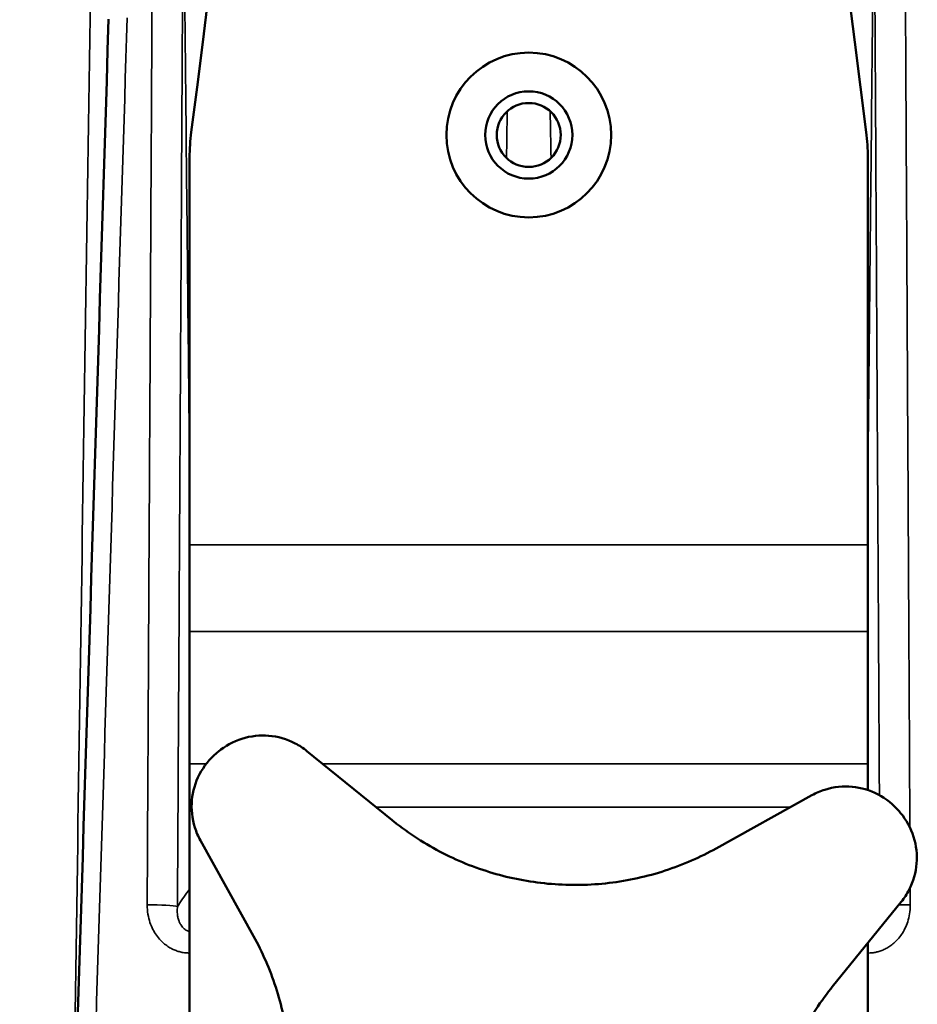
# Model space of a CAD drawing. Header units: millimetres. Extents: x 40 to 2195, y 40 to 1687.
# Tile 160 of 185: x 1517 to 1563, y 822 to 873. Entities that reach past the tile are written whole.
import ezdxf

# ---------------------------------------------------------------- set-up
doc = ezdxf.new("R2010")
doc.units = ezdxf.units.MM
doc.header["$LTSCALE"] = 8
for name, color, linetype, lineweight in [('Dimension (ISO)', 7, 'Continuous', 25), ('Visible (ISO)', 7, 'Continuous', 50), ('Visible Narrow (ISO)', 7, 'Continuous', 35)]:
    doc.layers.add(name, color=color, linetype=linetype, lineweight=lineweight)
doc.styles.add('Note Text (ANSI)', font='tahoma.ttf')
doc.dimstyles.new('Default (ISO)', dxfattribs={"dimscale": 8, "dimtxt": 1, "dimasz": 2.5, "dimexe": 3.175, "dimexo": 0, "dimgap": 0.762, "dimtad": 1, "dimrnd": 1e-08, "dimzin": 0, "dimdsep": 46, "dimtxsty": 'Note Text (ANSI)', "dimcen": 0.09, "dimdle": 10, "dimclrd": 1, "dimclre": 1, "dimclrt": 1, "dimazin": 0, "dimtfac": 3.5052, "dimtmove": 0, "dimatfit": 3, "dimfxl": 1, "dimtolj": 1, "dimtzin": 0, "dimlwd": -1, "dimlwe": -1, "dimarcsym": 0})

# ---------------------------------------------------------------- blocks, each defined once
blk = doc.blocks.new('*D13')
at = {"layer": 'Defpoints', "color": 0, "transparency": 16777216}
for p in [(1407.475, 939.218), (1470.181, 939.218), (1525.389, 700.718)]:
    blk.add_point(p, dxfattribs=at)
at = {"layer": 'Dimension (ISO)', "color": 1, "transparency": 16777216}
for p, q in [((1470.181, 939.218), (1382.075, 939.218)), ((1407.475, 720.718), (1407.475, 919.218)), ((1525.389, 700.718), (1382.075, 700.718))]:
    blk.add_line(p, q, dxfattribs=at)
for points in [[(1404.141, 919.218), (1410.808, 919.218), (1407.475, 939.218)], [(1404.141, 720.718), (1410.808, 720.718), (1407.475, 700.718)]]:
    blk.add_solid(points, dxfattribs=at)
at = {"layer": 'Dimension (ISO)', "color": 1, "transparency": 16777216, "insert": (1390.913, 767.409), "char_height": 8, "attachment_point": 1, "rotation": 90, "style": 'Note Text (ANSI)'}
blk.add_mtext('\\A1;238.50 mm [9.390 in]', dxfattribs=at)

msp = doc.modelspace()

# ---------------------------------------------------------------- linework, layer by layer
at = {"layer": 'Visible (ISO)'}
for p, q in [((1525.41, 845.578), (1525.41, 865.554)), ((1560.41, 845.578), (1560.41, 865.554)), ((1525.41, 845.578), (1525.41, 841.106)), ((1560.41, 841.106), (1560.41, 845.578)), ((1525.41, 834.273), (1525.41, 841.106)), ((1560.41, 841.106), (1560.41, 834.273)), ((1531.459, 834.941), (1535.856, 831.378)), ((1525.41, 832.037), (1525.41, 834.273)), ((1560.41, 834.273), (1560.41, 832.927)), ((1552.575, 829.915), (1557.524, 832.66)), ((1525.41, 815.718), (1525.41, 832.037)), ((1528.712, 825.383), (1525.967, 830.332)), ((1562.133, 827.168), (1558.57, 822.771)), ((1560.41, 815.718), (1560.41, 825.041))]:
    msp.add_line(p, q, dxfattribs=at)
for radius in [4.25, 2.25, 1.65]:
    msp.add_circle((1542.91, 866.718), radius, dxfattribs=at)
for centre, radius, start, end in [((965.41, 941.218), 565, 352.43857, 7.56143), ((2120.41, 941.218), 565, 172.43857, 187.56143), ((1535.41, 865.554), 10, 172.4386, 180), ((1550.41, 865.554), 10, 0, 7.5614), ((1542.91, 815.718), 25, 129.8636, 130.1364), ((1542.91, 815.718), 25, 39.8636, 40.1364)]:
    msp.add_arc(centre, radius, start, end, dxfattribs=at)
msp.add_open_spline([(1518.061, 770.234), (1519.117, 804.387), (1520.174, 838.541), (1521.232, 872.694)], degree=3, dxfattribs=at)
for points, knots in [([(1526.886, 834.907), (1527.232, 835.196), (1527.658, 835.435), (1528.565, 835.72), (1529.047, 835.768), (1529.948, 835.694), (1530.427, 835.56), (1531.071, 835.225), (1531.274, 835.09), (1531.459, 834.941)], [-2.2133985, -2.2133985, -2.2133985, -2.2133985, -2.0780554, -2.0780554, -1.9427122, -1.9427122, -1.8013171, -1.8013171, -1.7305692, -1.7305692, -1.7305692, -1.7305692]), ([(1525.967, 830.332), (1525.852, 830.541), (1525.755, 830.764), (1525.536, 831.457), (1525.488, 831.951), (1525.571, 832.852), (1525.702, 833.317), (1526.141, 834.161), (1526.45, 834.54), (1526.794, 834.83)], [-0.4828293, -0.4828293, -0.4828293, -0.4828293, -0.4120814, -0.4120814, -0.2706863, -0.2706863, -0.1353432, -0.1353432, 0, 0, 0, 0]), ([(1557.524, 832.66), (1557.733, 832.775), (1557.956, 832.872), (1558.649, 833.091), (1559.144, 833.14), (1560.044, 833.056), (1560.51, 832.926), (1561.353, 832.487), (1561.732, 832.178), (1562.023, 831.833)], [-0.4828293, -0.4828293, -0.4828293, -0.4828293, -0.4120814, -0.4120814, -0.2706863, -0.2706863, -0.1353432, -0.1353432, 0, 0, 0, 0]), ([(1562.099, 831.742), (1562.388, 831.395), (1562.627, 830.969), (1562.912, 830.062), (1562.96, 829.581), (1562.886, 828.68), (1562.752, 828.201), (1562.417, 827.556), (1562.282, 827.354), (1562.133, 827.168)], [0, 0, 0, 0, 0.1353432, 0.1353432, 0.2706863, 0.2706863, 0.4120814, 0.4120814, 0.4828293, 0.4828293, 0.4828293, 0.4828293]), ([(1535.856, 831.378), (1535.886, 831.354), (1535.915, 831.331), (1536.731, 830.68), (1537.586, 830.129), (1539.372, 829.217), (1540.302, 828.857), (1542.138, 828.339), (1543.1, 828.162), (1545.066, 828.002), (1546.07, 828.019), (1548.048, 828.253), (1549.024, 828.47), (1550.884, 829.076), (1551.767, 829.467), (1552.575, 829.915)], [7.643628, 7.643628, 7.643628, 7.643628, 7.654517, 7.654517, 7.944934, 7.944934, 8.235351, 8.235351, 8.518404, 8.518404, 8.801456, 8.801456, 9.084509, 9.084509, 9.367561, 9.367561, 9.367561, 9.367561]), ([(1527.249, 808.664), (1527.273, 808.694), (1527.297, 808.723), (1527.948, 809.539), (1528.498, 810.394), (1529.41, 812.18), (1529.771, 813.11), (1530.288, 814.946), (1530.465, 815.908), (1530.625, 817.874), (1530.608, 818.878), (1530.374, 820.856), (1530.158, 821.832), (1529.551, 823.691), (1529.161, 824.575), (1528.712, 825.383)], [7.643628, 7.643628, 7.643628, 7.643628, 7.654517, 7.654517, 7.944934, 7.944934, 8.235351, 8.235351, 8.518404, 8.518404, 8.801456, 8.801456, 9.084509, 9.084509, 9.367561, 9.367561, 9.367561, 9.367561]), ([(1558.57, 822.771), (1558.547, 822.742), (1558.523, 822.712), (1557.872, 821.896), (1557.321, 821.041), (1556.409, 819.256), (1556.049, 818.325), (1555.531, 816.489), (1555.354, 815.527), (1555.194, 813.562), (1555.211, 812.558), (1555.445, 810.579), (1555.662, 809.603), (1556.269, 807.744), (1556.659, 806.861), (1557.108, 806.052)], [7.643628, 7.643628, 7.643628, 7.643628, 7.654517, 7.654517, 7.944934, 7.944934, 8.235351, 8.235351, 8.518404, 8.518404, 8.801456, 8.801456, 9.084509, 9.084509, 9.367561, 9.367561, 9.367561, 9.367561])]:
    msp.add_open_spline(points, degree=3, knots=knots, dxfattribs=at)
at = {"layer": 'Visible Narrow (ISO)'}
for p, q in [((1525.41, 845.578), (1560.41, 845.578)), ((1525.41, 841.106), (1560.41, 841.106)), ((1525.41, 834.273), (1526.262, 834.273)), ((1532.283, 834.273), (1560.41, 834.273)), ((1525.41, 832.037), (1525.515, 832.037)), ((1535.043, 832.037), (1556.401, 832.037))]:
    msp.add_line(p, q, dxfattribs=at)
for centre, major_axis, start_param, end_param in [((1523.529, 826.893), (1.3, -0.007), 0.262801, 1.810088), ((1562.291, 826.893), (1.3, 0.007), 1.331508, 1.796291)]:
    msp.add_ellipse(centre, major_axis=major_axis, ratio=0.087928, start_param=start_param, end_param=end_param, dxfattribs=at)
for points, knots in [([(1520.947, 917.678), (1520.773, 906.103), (1520.598, 894.4), (1520.422, 882.676), (1520.247, 870.953), (1520.071, 859.209), (1519.89, 847.122), (1519.722, 835.942), (1519.55, 824.46), (1519.373, 812.656)], [0, 0, 0, 0, 0.25, 0.25, 0.25, 0.5, 0.5, 0.5, 0.7312675, 0.7312675, 0.7312675, 0.7312675]), ([(1523.51, 880.973), (1523.478, 875.065), (1523.447, 869.128), (1523.415, 863.162), (1523.383, 857.195), (1523.351, 851.199), (1523.318, 845.174), (1523.286, 839.148), (1523.254, 833.092), (1523.221, 827.006)], [0, 0, 0, 0, 0.3333333, 0.3333333, 0.3333333, 0.6666667, 0.6666667, 0.6666667, 1, 1, 1, 1]), ([(1525.087, 880.883), (1525.068, 877.601), (1525.05, 874.309), (1525.031, 871.009), (1525.016, 868.369), (1525.001, 865.723), (1524.987, 863.071), (1524.96, 858.264), (1524.933, 853.438), (1524.905, 848.592), (1524.899, 847.424), (1524.892, 846.254), (1524.886, 845.084), (1524.852, 839.058), (1524.818, 833.002), (1524.784, 826.916)], [0, 0, 0, 0, 0.185194, 0.185194, 0.185194, 0.333333, 0.333333, 0.333333, 0.601905, 0.601905, 0.601905, 0.666667, 0.666667, 0.666667, 1, 1, 1, 1]), ([(1525.41, 849.448), (1525.36, 854.234), (1525.312, 858.955), (1525.264, 863.66), (1525.204, 869.436), (1525.145, 875.187), (1525.087, 880.883)], [0.3951199, 0.3951199, 0.3951199, 0.3951199, 0.6666667, 0.6666667, 0.6666667, 1, 1, 1, 1]), ([(1560.733, 880.883), (1560.676, 875.381), (1560.619, 869.759), (1560.56, 864.027), (1560.54, 862.157), (1560.521, 860.276), (1560.502, 858.382), (1560.471, 855.436), (1560.441, 852.459), (1560.41, 849.448)], [0, 0, 0, 0, 0.3333333, 0.3333333, 0.3333333, 0.4420336, 0.4420336, 0.4420336, 0.6111095, 0.6111095, 0.6111095, 0.6111095]), ([(1561.003, 832.668), (1560.98, 836.82), (1560.957, 840.959), (1560.934, 845.084), (1560.927, 846.196), (1560.921, 847.308), (1560.915, 848.419), (1560.887, 853.323), (1560.86, 858.207), (1560.833, 863.071), (1560.819, 865.609), (1560.804, 868.14), (1560.79, 870.667), (1560.771, 874.082), (1560.752, 877.487), (1560.733, 880.883)], [0.1051758, 0.1051758, 0.1051758, 0.1051758, 0.3333333, 0.3333333, 0.3333333, 0.3948968, 0.3948968, 0.3948968, 0.6666667, 0.6666667, 0.6666667, 0.8084112, 0.8084112, 0.8084112, 1, 1, 1, 1]), ([(1562.577, 831.001), (1562.551, 835.744), (1562.526, 840.468), (1562.501, 845.174), (1562.469, 851.199), (1562.437, 857.195), (1562.405, 863.162), (1562.373, 869.128), (1562.341, 875.065), (1562.309, 880.973)], [0.0730192, 0.0730192, 0.0730192, 0.0730192, 0.3333333, 0.3333333, 0.3333333, 0.6666667, 0.6666667, 0.6666667, 1, 1, 1, 1]), ([(1519.008, 770.306), (1519.368, 781.914), (1519.726, 793.448), (1520.082, 804.906), (1520.438, 816.364), (1520.792, 827.746), (1521.143, 839.056), (1521.495, 850.366), (1521.844, 861.603), (1522.191, 872.767)], [0, 0, 0, 0, 0.333333, 0.333333, 0.333333, 0.666667, 0.666667, 0.666667, 1, 1, 1, 1]), ([(1524.784, 826.916), (1524.87, 827.047), (1525.046, 827.31), (1525.259, 827.613), (1525.383, 827.783), (1525.41, 827.819)], [0, 0, 0, 0, 0.3333333, 0.6666667, 0.7569272, 0.7569272, 0.7569272, 0.7569272]), ([(1523.221, 827.006), (1523.22, 826.835), (1523.249, 826.513), (1523.358, 826.09), (1523.512, 825.73), (1523.698, 825.427), (1523.905, 825.177), (1524.122, 824.977), (1524.34, 824.822), (1524.556, 824.706), (1524.768, 824.621), (1524.98, 824.562), (1525.193, 824.527), (1525.337, 824.52), (1525.41, 824.52)], [0, 0, 0, 0, 0.05, 0.1, 0.15, 0.2, 0.25, 0.3, 0.35, 0.4, 0.45, 0.5, 0.55, 0.5999068, 0.5999068, 0.5999068, 0.5999068]), ([(1524.784, 826.916), (1524.774, 826.826), (1524.77, 826.742), (1524.772, 826.662), (1524.774, 826.583), (1524.781, 826.509), (1524.792, 826.44), (1524.803, 826.371), (1524.818, 826.308), (1524.836, 826.249), (1524.854, 826.191), (1524.874, 826.138), (1524.897, 826.089), (1524.919, 826.04), (1524.944, 825.996), (1524.97, 825.957), (1524.996, 825.917), (1525.023, 825.882), (1525.05, 825.851), (1525.078, 825.82), (1525.106, 825.792), (1525.135, 825.769), (1525.163, 825.745), (1525.192, 825.725), (1525.22, 825.707), (1525.249, 825.69), (1525.278, 825.675), (1525.307, 825.663), (1525.336, 825.651), (1525.365, 825.641), (1525.395, 825.633), (1525.4, 825.632), (1525.405, 825.63), (1525.41, 825.629)], [0, 0, 0, 0, 0.05, 0.05, 0.05, 0.1, 0.1, 0.1, 0.15, 0.15, 0.15, 0.2, 0.2, 0.2, 0.25, 0.25, 0.25, 0.3, 0.3, 0.3, 0.35, 0.35, 0.35, 0.4, 0.4, 0.4, 0.45, 0.45, 0.45, 0.5, 0.5, 0.5, 0.5082396, 0.5082396, 0.5082396, 0.5082396]), ([(1560.41, 824.52), (1560.448, 824.52), (1560.485, 824.521), (1560.523, 824.523), (1560.591, 824.527), (1560.659, 824.534), (1560.727, 824.545), (1560.795, 824.556), (1560.863, 824.57), (1560.93, 824.588), (1560.998, 824.607), (1561.065, 824.628), (1561.133, 824.655), (1561.201, 824.681), (1561.269, 824.711), (1561.337, 824.747), (1561.406, 824.783), (1561.475, 824.824), (1561.544, 824.871), (1561.614, 824.918), (1561.684, 824.971), (1561.753, 825.031), (1561.822, 825.091), (1561.891, 825.159), (1561.958, 825.234), (1562.024, 825.309), (1562.089, 825.392), (1562.151, 825.484), (1562.212, 825.575), (1562.271, 825.674), (1562.324, 825.783), (1562.377, 825.891), (1562.425, 826.008), (1562.465, 826.135), (1562.506, 826.261), (1562.539, 826.397), (1562.563, 826.542), (1562.586, 826.687), (1562.599, 826.842), (1562.598, 827.006)], [0.4023994, 0.4023994, 0.4023994, 0.4023994, 0.4285714, 0.4285714, 0.4285714, 0.4761905, 0.4761905, 0.4761905, 0.5238095, 0.5238095, 0.5238095, 0.5714286, 0.5714286, 0.5714286, 0.6190476, 0.6190476, 0.6190476, 0.6666667, 0.6666667, 0.6666667, 0.7142857, 0.7142857, 0.7142857, 0.7619048, 0.7619048, 0.7619048, 0.8095238, 0.8095238, 0.8095238, 0.8571429, 0.8571429, 0.8571429, 0.9047619, 0.9047619, 0.9047619, 0.952381, 0.952381, 0.952381, 1, 1, 1, 1])]:
    msp.add_open_spline(points, degree=3, knots=knots, dxfattribs=at)
for points in [[(1541.761, 865.533), (1541.775, 866.337), (1541.789, 867.14), (1541.804, 867.942)], [(1544.016, 867.942), (1544.03, 867.14), (1544.044, 866.337), (1544.059, 865.533)], [(1562.598, 827.006), (1562.597, 827.305), (1562.595, 827.603), (1562.593, 827.902)]]:
    msp.add_open_spline(points, degree=3, dxfattribs=at)

# ---------------------------------------------------------------- dimensions: what is measured, and where the dimension line sits
at = {"layer": 'Dimension (ISO)', "color": 1, "true_color": 0xff0000}
dim = msp.add_linear_dim(base=(1407.475, 939.218), p1=(1525.389, 700.718), p2=(1470.181, 939.218), angle=270, text='<> mm [9.390 in]', dimstyle='Default (ISO)', override={"dimgap": 0.762, "dimdec": 2, "dimpost": '', "dimtol": 0, "dimlim": 0, "dimtp": 0, "dimtm": 0, "dimtdec": 2, "dimtofl": 0, "dimatfit": 1}, dxfattribs=at)
dim.commit()
dim.dimension.update_dxf_attribs({"geometry": '*D13', "text_midpoint": (1407.475, 819.968), "dimtype": 160})

doc.saveas('drawing.dxf')
